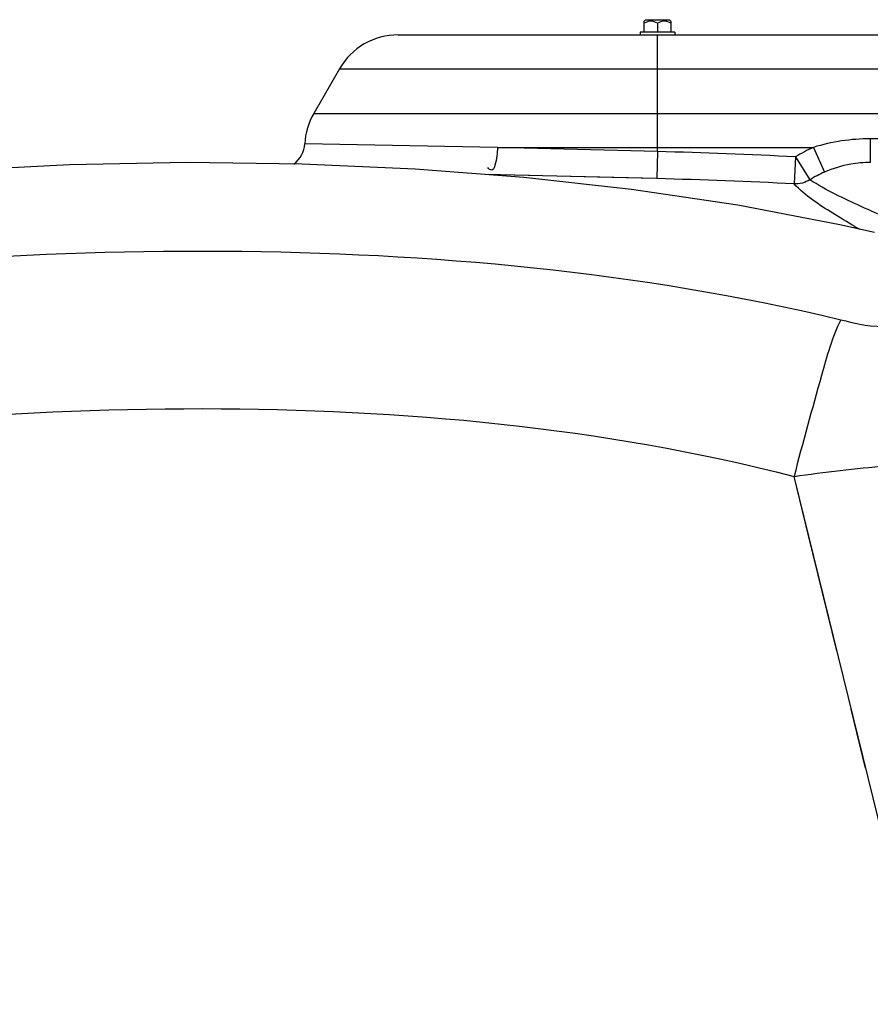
# Model space of a CAD drawing. Header units: millimetres. Extents: x 0 to 297, y 0 to 210.
# Tile 40 of 46: x 243 to 251, y 165 to 174. Entities that reach past the tile are written whole.
import ezdxf

# ---------------------------------------------------------------- set-up
doc = ezdxf.new("R2010")
doc.units = ezdxf.units.MM
doc.header["$LTSCALE"] = 16.335
doc.layers.get('0').update_dxf_attribs({"linetype": 'CONTINUOUS'})
doc.layers.add('AXES_REF', color=7, linetype='CONTINUOUS')

msp = doc.modelspace()

# ---------------------------------------------------------------- linework, layer by layer
at = {"color": 7, "linetype": 'Continuous'}
for p, q in [((248.7484, 173.9846), (248.735, 173.9712)), ((248.735, 173.8696), (248.735, 173.9712)), ((248.7484, 173.9846), (248.9684, 173.9846)), ((248.8584, 173.9521), (248.8584, 173.8696)), ((248.9684, 173.9846), (248.9818, 173.9712)), ((248.9818, 173.9712), (248.9818, 173.8696)), ((246.4702, 173.8446), (251.2765, 173.8446)), ((249.0184, 173.8696), (248.6984, 173.8696)), ((245.929, 173.5321), (245.6921, 173.1218))]:
    msp.add_line(p, q, dxfattribs=at)
at = {"color": 9, "linetype": 'Continuous'}
for p, q in [((248.8584, 172.7706), (248.8584, 173.8446)), ((245.929, 173.5321), (251.3893, 173.5321)), ((245.6921, 173.1218), (251.385, 173.1218)), ((245.6093, 172.8426), (245.6092, 172.8426)), ((245.6093, 172.8426), (245.6092, 172.8426)), ((247.3842, 172.8093), (245.6093, 172.8426)), ((251.1393, 172.8881), (250.8177, 172.8881)), ((250.8177, 172.8881), (250.8177, 172.6696)), ((247.3842, 172.8093), (250.2945, 172.8093)), ((248.8584, 172.7706), (247.3842, 172.8093)), ((248.8584, 172.7706), (248.8523, 172.5215)), ((250.2945, 172.8093), (250.395, 172.5813)), ((250.1296, 172.7217), (250.1165, 172.4728)), ((250.1296, 172.7217), (250.2618, 172.5113)), ((247.4121, 172.5566), (247.2735, 172.5599)), ((248.8523, 172.5215), (247.2735, 172.5599)), ((247.6805, 172.55), (247.4121, 172.5566)), ((251.3091, 164.9217), (250.1156, 169.7812)), ((250.7749, 167.0967), (250.6421, 167.6373))]:
    msp.add_line(p, q, dxfattribs=at)
at = {"color": 7, "linetype": 'Continuous'}
for points in [[(244.5223, 172.6694), (243.4424, 172.6488), (242.3178, 172.5896), (241.1526, 172.4852)], [(250.8572, 172.0245), (250.5361, 172.0966), (249.5971, 172.2765), (248.6193, 172.422), (247.6284, 172.532), (246.6261, 172.6092), (245.5868, 172.6556), (244.5223, 172.6694)]]:
    msp.add_lwpolyline(points, dxfattribs=at)
at = {"color": 9, "linetype": 'Continuous'}
for points in [[(248.3058, 172.5348), (248.1813, 172.5378), (248.0568, 172.5408)], [(248.8523, 172.5215), (248.7087, 172.525), (248.3058, 172.5348)], [(250.5098, 168.1763), (250.3779, 168.7133), (250.2465, 169.2484), (250.1156, 169.7812)]]:
    msp.add_lwpolyline(points, dxfattribs=at)
at = {"color": 7, "linetype": 'Continuous'}
for centre, radius, start, end in [((246.4702, 173.2196), 0.625, 90, 150), ((246.2334, 172.8093), 0.625, 150, 176.94837), ((245.3596, 172.8559), 0.25, 306.92639, 356.94837), ((250.8176, 171.6089), 1.0607, 89.99408, 99.77508)]:
    msp.add_arc(centre, radius, start, end, dxfattribs=at)
at = {"color": 9, "linetype": 'Continuous'}
for centre, radius, start, end in [((247.7599, 127.6696), 45.1144, 86.98911, 88.60481), ((250.8132, 171.633), 1.2856, 113.79694, 122.12625), ((250.8186, 171.6111), 1.0587, 99.84684, 113.58424), ((250.8117, 171.6269), 1.0414, 113.58284, 121.87258), ((247.7599, 127.6696), 44.8652, 86.98911, 88.60481), ((254.3914, 178.5503), 7.4606, 240.11212, 240.5218)]:
    msp.add_arc(centre, radius, start, end, dxfattribs=at)
at = {"color": 7, "linetype": 'Continuous'}
for points in [[(248.8584, 173.9521), (248.8397, 173.9628), (248.7967, 173.9795), (248.7536, 173.9628), (248.735, 173.9521)], [(248.9818, 173.9521), (248.9631, 173.9628), (248.9201, 173.9795), (248.877, 173.9628), (248.8584, 173.9521)]]:
    msp.add_open_spline(points, degree=3, knots=[0, 0, 0, 0, 0.5, 1, 1, 1, 1], dxfattribs=at)
at = {"color": 9, "linetype": 'Continuous'}
for points in [[(250.8177, 172.8881), (250.6414, 172.8881), (250.4627, 172.8623), (250.2945, 172.8093)], [(250.2618, 172.5113), (250.2194, 172.4846), (250.1665, 172.4705), (250.1165, 172.4728)]]:
    msp.add_open_spline(points, degree=3, dxfattribs=at)
for points, knots in [([(247.3842, 172.8093), (247.3832, 172.7538), (247.378, 172.6944), (247.341, 172.5835), (247.3026, 172.611), (247.2945, 172.6236)], [0, 0, 0, 0, 0.631657, 0.829478, 1, 1, 1, 1]), ([(250.6738, 172.082), (250.6055, 172.1212), (250.412, 172.2386), (250.2177, 172.3642), (250.1165, 172.4728)], [0, 0, 0, 0, 0.346328, 1, 1, 1, 1]), ([(250.9904, 172.1521), (250.9043, 172.1888), (250.6571, 172.2988), (250.41, 172.4139), (250.2618, 172.5113)], [0, 0, 0, 0, 0.345454, 1, 1, 1, 1]), ([(239.1413, 171.3238), (241.01, 171.7227), (244.8483, 172.013), (248.6874, 171.6689), (250.5449, 171.2232)], [0, 0, 0, 0, 0.50007, 1, 1, 1, 1]), ([(250.545, 171.2232), (250.4653, 171.0605), (250.3312, 170.573), (250.1944, 170.092), (250.1156, 169.7812)], [0, 0, 0, 0, 0.360988, 1, 1, 1, 1]), ([(250.5449, 171.2232), (250.6756, 171.1919), (250.7874, 171.1507), (251.1103, 171.1625), (251.095, 171.2139)], [0, 0, 0, 0, 0.714403, 1, 1, 1, 1]), ([(239.2169, 169.8043), (240.9898, 170.2492), (244.6675, 170.5653), (248.3456, 170.2374), (250.1156, 169.7812)], [0, 0, 0, 0, 0.500022, 1, 1, 1, 1]), ([(250.1156, 169.7812), (250.3981, 169.8199), (250.9254, 169.8803), (251.6415, 169.9406), (252.1462, 169.934), (252.4367, 169.9244), (252.5121, 169.8721)], [0, 0, 0, 0, 0.354947, 0.662702, 0.885788, 1, 1, 1, 1])]:
    msp.add_open_spline(points, degree=3, knots=knots, dxfattribs=at)
at = {"layer": 'AXES_REF', "color": 7, "linetype": 'Continuous'}
for p, q in [((248.6984, 173.8696), (248.6984, 173.8446)), ((249.0184, 173.8696), (249.0184, 173.8446))]:
    msp.add_line(p, q, dxfattribs=at)

doc.saveas('drawing.dxf')
